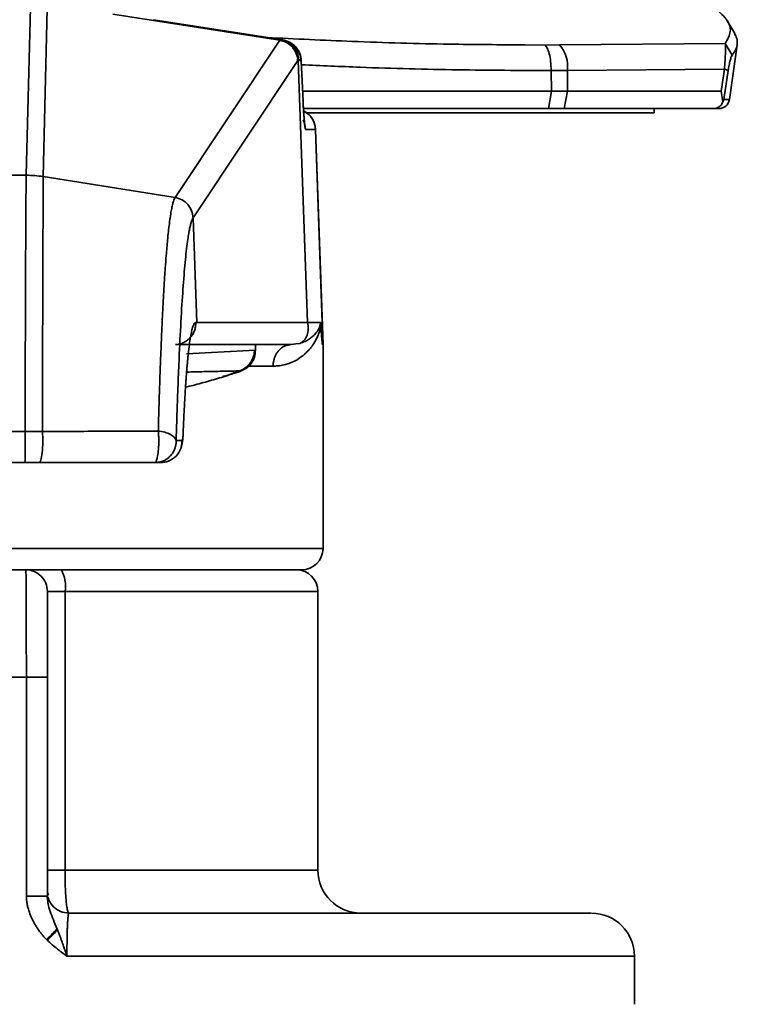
# Model space of a CAD drawing. Header units: millimetres. Extents: x 2485 to 2999, y 1640 to 2004.
# Tile 16 of 32: x 2599 to 2633, y 1906 to 1952. Entities that reach past the tile are written whole.
import ezdxf

# ---------------------------------------------------------------- set-up
doc = ezdxf.new("R2010")
doc.units = ezdxf.units.MM
doc.layers.add('粗实线层', color=7, linetype='Continuous', lineweight=35)

msp = doc.modelspace()

# ---------------------------------------------------------------- linework, layer by layer
at = {"layer": '粗实线层'}
for p, q in [((2599.559, 1944.487), (2599.761, 1952.307)), ((2600.351, 1944.425), (2600.533, 1952.247)), ((2603.589, 1952), (2611.375, 1950.778)), ((2611.419, 1950.81), (2605.493, 1951.739)), ((2632.567, 1951.131), (2632.235, 1951.69)), ((2611.375, 1950.779), (2606.497, 1943.454)), ((2622.808, 1950.565), (2623.729, 1950.556)), ((2623.729, 1950.556), (2624.418, 1950.56)), ((2624.418, 1950.56), (2632.141, 1950.632)), ((2632.464, 1950.089), (2632.141, 1950.632)), ((2632.336, 1948.022), (2632.694, 1950.569)), ((2612.219, 1949.83), (2607.336, 1942.505)), ((2612.669, 1937.627), (2612.242, 1949.853)), ((2612.261, 1949.857), (2612.379, 1949.816)), ((2612.462, 1947.947), (2612.379, 1949.816)), ((2624.03, 1949.365), (2624.785, 1949.368)), ((2624.03, 1949.365), (2624.039, 1948.408)), ((2624.785, 1949.368), (2632.105, 1949.437)), ((2624.797, 1948.408), (2624.785, 1949.368)), ((2631.948, 1948.408), (2632.105, 1949.437)), ((2632.28, 1949.371), (2632.074, 1948.022)), ((2632.28, 1949.371), (2632.105, 1949.437)), ((2612.442, 1948.408), (2624.039, 1948.408)), ((2624.039, 1948.408), (2623.905, 1947.592)), ((2624.637, 1947.592), (2624.797, 1948.408)), ((2624.797, 1948.408), (2631.948, 1948.408)), ((2632.036, 1947.907), (2631.948, 1948.408)), ((2632.074, 1948.022), (2632.336, 1948.022)), ((2612.478, 1947.592), (2623.905, 1947.592)), ((2623.905, 1947.592), (2624.637, 1947.592)), ((2624.637, 1947.592), (2631.57, 1947.592)), ((2628.828, 1947.392), (2628.828, 1947.592)), ((2612.495, 1947.235), (2612.512, 1947.148)), ((2612.642, 1947.392), (2628.828, 1947.392)), ((2613.039, 1946.627), (2612.578, 1946.627)), ((2613.385, 1936.719), (2613.039, 1946.627)), ((2613.041, 1946.627), (2613.039, 1946.627)), ((2613.392, 1936.59), (2613.041, 1946.627)), ((2598.906, 1944.487), (2599.559, 1944.487)), ((2606.496, 1943.451), (2600.351, 1944.425)), ((2606.497, 1943.453), (2606.496, 1943.451)), ((2607.336, 1942.505), (2607.335, 1942.503)), ((2607.336, 1942.505), (2607.506, 1937.627)), ((2607.506, 1937.627), (2607.462, 1937.627)), ((2607.506, 1937.627), (2611.491, 1937.627)), ((2611.491, 1937.627), (2612.669, 1937.627)), ((2612.669, 1937.627), (2613.273, 1937.627)), ((2613.098, 1937.179), (2613.104, 1937.187)), ((2610.496, 1936.592), (2606.509, 1936.592)), ((2610.238, 1936.592), (2610.242, 1936.33)), ((2610.245, 1936.329), (2610.24, 1936.592)), ((2611.906, 1936.592), (2610.496, 1936.592)), ((2612.132, 1936.624), (2611.906, 1936.592)), ((2612.318, 1936.651), (2612.132, 1936.624)), ((2613.392, 1927.092), (2613.392, 1936.592)), ((2610.242, 1936.33), (2607.033, 1936.17)), ((2611.067, 1935.592), (2609.915, 1935.592)), ((2599.503, 1932.545), (2598.906, 1932.545)), ((2598.309, 1931.092), (2599.503, 1931.092)), ((2605.553, 1931.092), (2600.149, 1931.092)), ((2598.906, 1927.092), (2613.392, 1927.092)), ((2600.543, 1925.092), (2601.37, 1925.092)), ((2601.37, 1925.092), (2601.37, 1912.092)), ((2613.156, 1925.092), (2601.37, 1925.092)), ((2613.156, 1912.092), (2613.156, 1925.092)), ((2599.566, 1921.092), (2598.247, 1921.092)), ((2599.566, 1910.876), (2599.566, 1921.092)), ((2600.543, 1921.092), (2600.543, 1910.876)), ((2601.37, 1912.092), (2613.156, 1912.092)), ((2599.566, 1910.876), (2600.543, 1910.876)), ((2600.554, 1910.697), (2600.527, 1910.884)), ((2600.56, 1910.712), (2600.543, 1910.876)), ((2601.455, 1908.092), (2627.906, 1908.092)), ((2627.906, 1905.842), (2627.906, 1908.092))]:
    msp.add_line(p, q, dxfattribs=at)
at = {"layer": '粗实线层', "flags": 128}
for points in [[(2624.039, 1948.408), (2624.135, 1948.408), (2624.23, 1948.408), (2624.325, 1948.408), (2624.42, 1948.408), (2624.514, 1948.408), (2624.609, 1948.408), (2624.703, 1948.408), (2624.797, 1948.408)], [(2606.863, 1932.293), (2606.867, 1932.311), (2606.871, 1932.45)]]:
    msp.add_lwpolyline(points, dxfattribs=at)
at = {"layer": '粗实线层'}
for centre, radius, start, end in [((2623.266, 1949.552), 1.531, 353.1077, 41.1694), ((2631.841, 1948.092), 0.5, 270, 351.9999), ((2612.042, 1946.592), 1, 2, 63.1349), ((2611.577, 1946.592), 1.001, 1.9943, 28.1162), ((2612.392, 1927.092), 1, 270, 0), ((2599.794, 1925.334), 1.594, 351.2497, 28.3681), ((2612.156, 1925.092), 1, 0, 90), ((2615.156, 1912.092), 2, 180, 270), ((2625.906, 1908.092), 2, 0, 90)]:
    msp.add_arc(centre, radius, start, end, dxfattribs=at)
msp.add_ellipse((2598.906, 2351.402), major_axis=(-14.463, 414.81), ratio=0.001949, start_param=3.073421, end_param=3.166339, dxfattribs=at)
for points, knots in [([(2632.141, 1950.632), (2632.248, 1950.817), (2632.462, 1951.186), (2632.271, 1951.766), (2631.805, 1952.16), (2631.572, 1952.357)], [0, 0, 0, 0, 0.333198, 0.666727, 1, 1, 1, 1]), ([(2632.559, 1951.135), (2632.596, 1951.067), (2632.687, 1950.902), (2632.716, 1950.644), (2632.659, 1950.362), (2632.529, 1950.18), (2632.464, 1950.089)], [0, 0, 0, 0, 0.1884844, 0.4601819, 0.7306832, 1, 1, 1, 1]), ([(2610.779, 1950.91), (2612.1, 1950.845), (2614.943, 1950.704), (2618.992, 1950.59), (2621.638, 1950.573), (2622.808, 1950.565)], [0, 0, 0, 0, 0.326494, 0.702341, 1, 1, 1, 1]), ([(2611.375, 1950.778), (2611.379, 1950.784), (2611.387, 1950.796), (2611.398, 1950.806), (2611.409, 1950.81), (2611.416, 1950.81), (2611.419, 1950.81)], [0, 0, 0, 0, 0.281154, 0.562318, 0.780968, 1, 1, 1, 1]), ([(2612.219, 1949.83), (2612.21, 1950.058), (2612.119, 1950.283), (2611.814, 1950.625), (2611.601, 1950.742), (2611.375, 1950.778)], [0, 0, 0, 0, 0.5, 0.5, 1, 1, 1, 1]), ([(2611.419, 1950.81), (2611.646, 1950.774), (2611.859, 1950.657), (2612.163, 1950.313), (2612.254, 1950.087), (2612.261, 1949.857)], [0, 0, 0, 0, 0.5, 0.5, 1, 1, 1, 1]), ([(2612.367, 1949.825), (2612.352, 1949.94), (2612.323, 1950.17), (2612.137, 1950.463), (2611.894, 1950.677), (2611.698, 1950.736), (2611.609, 1950.763)], [0, 0, 0, 0, 0.264027, 0.526107, 0.786585, 1, 1, 1, 1]), ([(2611.628, 1950.771), (2611.656, 1950.763), (2611.711, 1950.747), (2611.792, 1950.714), (2611.869, 1950.674), (2611.943, 1950.628), (2612.037, 1950.557), (2612.144, 1950.452), (2612.243, 1950.312), (2612.315, 1950.161), (2612.366, 1949.999), (2612.374, 1949.879), (2612.379, 1949.816)], [0, 0, 0, 0, 0.066777, 0.133572, 0.200384, 0.267214, 0.334061, 0.472704, 0.61153, 0.726179, 0.855655, 1, 1, 1, 1]), ([(2632.105, 1949.437), (2632.116, 1949.571), (2632.139, 1949.858), (2632.156, 1950.225), (2632.161, 1950.516), (2632.148, 1950.592), (2632.141, 1950.632)], [0, 0, 0, 0, 0.228922, 0.488267, 0.733384, 1, 1, 1, 1]), ([(2612.379, 1949.816), (2612.379, 1949.822), (2612.379, 1949.835), (2612.364, 1949.852), (2612.331, 1949.867), (2612.27, 1949.88), (2612.206, 1949.885), (2612.168, 1949.887)], [0, 0, 0, 0, 0.136386, 0.303825, 0.502182, 0.706421, 1, 1, 1, 1]), ([(2612.219, 1949.83), (2612.223, 1949.835), (2612.23, 1949.845), (2612.238, 1949.851), (2612.242, 1949.853)], [0, 0, 0, 0, 0.510976, 1, 1, 1, 1]), ([(2612.261, 1949.857), (2612.258, 1949.857), (2612.252, 1949.856), (2612.246, 1949.854), (2612.242, 1949.853)], [0, 0, 0, 0, 0.5, 1, 1, 1, 1]), ([(2612.255, 1949.849), (2612.269, 1949.847), (2612.298, 1949.845), (2612.347, 1949.837), (2612.379, 1949.827), (2612.379, 1949.819), (2612.379, 1949.816)], [0, 0, 0, 0, 0.169684, 0.352535, 0.787235, 1, 1, 1, 1]), ([(2632.464, 1950.089), (2632.451, 1950.066), (2632.425, 1950.021), (2632.375, 1949.852), (2632.324, 1949.631), (2632.294, 1949.456), (2632.28, 1949.371)], [0, 0, 0, 0, 0.262432, 0.520943, 0.767828, 1, 1, 1, 1]), ([(2612.387, 1949.641), (2613.302, 1949.599), (2615.741, 1949.488), (2619.663, 1949.39), (2622.585, 1949.374), (2624.03, 1949.365)], [0, 0, 0, 0, 0.232982, 0.62049, 1, 1, 1, 1]), ([(2612.504, 1947.228), (2612.496, 1947.325), (2612.482, 1947.482), (2612.47, 1947.723), (2612.462, 1947.883), (2612.458, 1947.968)], [0, 0, 0, 0, 0.430074, 0.696385, 1, 1, 1, 1]), ([(2612.512, 1947.148), (2612.509, 1947.197), (2612.501, 1947.288), (2612.492, 1947.423), (2612.482, 1947.571), (2612.474, 1947.712), (2612.467, 1947.845), (2612.464, 1947.914), (2612.462, 1947.947)], [0, 0, 0, 0, 0.202814, 0.383369, 0.540298, 0.765878, 0.887273, 1, 1, 1, 1]), ([(2632.036, 1947.907), (2632.016, 1947.863), (2631.978, 1947.777), (2631.865, 1947.672), (2631.723, 1947.603), (2631.622, 1947.596), (2631.57, 1947.592)], [0, 0, 0, 0, 0.254297, 0.489523, 0.73831, 1, 1, 1, 1]), ([(2632.074, 1948.022), (2632.069, 1948.002), (2632.06, 1947.958), (2632.044, 1947.925), (2632.036, 1947.907)], [0, 0, 0, 0, 0.458254, 1, 1, 1, 1]), ([(2613.039, 1946.627), (2613.035, 1946.679), (2613.021, 1946.843), (2612.917, 1947.104), (2612.726, 1947.35), (2612.555, 1947.438), (2612.485, 1947.474)], [0, 0, 0, 0, 0.147084, 0.462727, 0.778368, 1, 1, 1, 1]), ([(2631.57, 1947.592), (2631.685, 1947.592), (2631.847, 1947.592), (2631.817, 1947.592), (2631.808, 1947.592)], [0, 0, 0, 0, 0.70595, 1, 1, 1, 1]), ([(2612.512, 1947.148), (2612.516, 1947.105), (2612.521, 1947.037), (2612.529, 1946.943), (2612.537, 1946.861), (2612.545, 1946.786), (2612.554, 1946.712), (2612.562, 1946.667), (2612.569, 1946.642), (2612.574, 1946.634), (2612.576, 1946.63), (2612.578, 1946.627)], [0, 0, 0, 0, 0.158282, 0.249799, 0.371252, 0.499958, 0.623731, 0.749934, 0.888627, 0.918586, 1, 1, 1, 1]), ([(2599.559, 1944.487), (2599.554, 1944.325), (2599.55, 1943.928), (2599.54, 1942.687), (2599.536, 1941.844), (2599.526, 1939.766), (2599.522, 1938.532), (2599.513, 1935.749), (2599.508, 1934.201), (2599.503, 1932.545)], [0, 0, 0, 0, 0.25, 0.25, 0.5, 0.5, 0.75, 0.75, 1, 1, 1, 1]), ([(2600.351, 1944.425), (2600.349, 1944.263), (2600.347, 1943.867), (2600.342, 1942.632), (2600.338, 1941.792), (2600.331, 1939.725), (2600.327, 1938.495), (2600.319, 1935.727), (2600.315, 1934.187), (2600.311, 1932.54)], [0, 0, 0, 0, 0.25, 0.25, 0.5, 0.5, 0.75, 0.75, 1, 1, 1, 1]), ([(2605.714, 1932.564), (2605.717, 1932.701), (2605.725, 1932.979), (2605.737, 1933.392), (2605.749, 1933.806), (2605.762, 1934.222), (2605.775, 1934.637), (2605.79, 1935.052), (2605.804, 1935.466), (2605.82, 1935.878), (2605.836, 1936.288), (2605.853, 1936.695), (2605.87, 1937.099), (2605.888, 1937.498), (2605.907, 1937.891), (2605.926, 1938.279), (2605.946, 1938.661), (2605.967, 1939.034), (2605.989, 1939.4), (2606.012, 1939.775), (2606.044, 1940.233), (2606.088, 1940.824), (2606.151, 1941.544), (2606.217, 1942.15), (2606.278, 1942.597), (2606.327, 1942.885), (2606.373, 1943.105), (2606.417, 1943.266), (2606.457, 1943.381), (2606.484, 1943.428), (2606.496, 1943.451)], [0, 0, 0, 0, 0.022635, 0.045662, 0.069081, 0.092894, 0.1171, 0.1417, 0.166692, 0.192077, 0.217855, 0.244025, 0.270589, 0.297545, 0.324895, 0.352638, 0.380774, 0.409303, 0.438226, 0.467541, 0.502088, 0.556572, 0.63099, 0.725343, 0.780748, 0.832308, 0.880021, 0.923878, 0.963872, 1, 1, 1, 1]), ([(2607.335, 1942.503), (2607.326, 1942.731), (2607.236, 1942.955), (2606.934, 1943.298), (2606.723, 1943.416), (2606.497, 1943.454)], [0, 0, 0, 0, 0.5, 0.5, 1, 1, 1, 1]), ([(2607.335, 1942.503), (2607.328, 1942.49), (2607.312, 1942.464), (2607.288, 1942.412), (2607.265, 1942.351), (2607.242, 1942.28), (2607.22, 1942.198), (2607.197, 1942.107), (2607.175, 1942.005), (2607.153, 1941.894), (2607.132, 1941.772), (2607.11, 1941.64), (2607.058, 1941.287), (2606.977, 1940.602), (2606.874, 1939.38), (2606.779, 1937.902), (2606.712, 1936.566), (2606.667, 1935.535), (2606.64, 1934.894), (2606.615, 1934.232), (2606.591, 1933.551), (2606.568, 1932.85), (2606.553, 1932.368), (2606.546, 1932.127)], [0, 0, 0, 0, 0.0226707, 0.0453153, 0.0679451, 0.0905717, 0.1132067, 0.1358617, 0.158548, 0.1812773, 0.2040609, 0.2269102, 0.2498363, 0.3751209, 0.4997765, 0.6243253, 0.7494287, 0.7912932, 0.833026, 0.8746957, 0.9163696, 0.958115, 1, 1, 1, 1]), ([(2607.462, 1937.627), (2607.46, 1937.56), (2607.457, 1937.426), (2607.402, 1937.231), (2607.312, 1937.051), (2607.187, 1936.893), (2607.034, 1936.761), (2606.857, 1936.668), (2606.727, 1936.618), (2606.659, 1936.611), (2606.656, 1936.611)], [0, 0, 0, 0, 0.142139, 0.284279, 0.426418, 0.568558, 0.710697, 0.852837, 0.994976, 1, 1, 1, 1]), ([(2606.871, 1932.45), (2606.875, 1932.546), (2606.883, 1932.737), (2606.895, 1933.015), (2606.908, 1933.287), (2606.921, 1933.551), (2606.935, 1933.807), (2606.949, 1934.056), (2606.963, 1934.297), (2606.977, 1934.53), (2606.992, 1934.756), (2607.008, 1934.973), (2607.023, 1935.183), (2607.039, 1935.384), (2607.055, 1935.578), (2607.072, 1935.763), (2607.089, 1935.94), (2607.106, 1936.108), (2607.134, 1936.37), (2607.191, 1936.825), (2607.265, 1937.232), (2607.339, 1937.478), (2607.389, 1937.579), (2607.429, 1937.621), (2607.452, 1937.625), (2607.462, 1937.627)], [0, 0, 0, 0, 0.029667, 0.059287, 0.088865, 0.118405, 0.147911, 0.177385, 0.206833, 0.236256, 0.265657, 0.29504, 0.324406, 0.353758, 0.383099, 0.412429, 0.441752, 0.471069, 0.500381, 0.585502, 0.749641, 0.835854, 0.906367, 0.961111, 1, 1, 1, 1]), ([(2611.068, 1935.592), (2611.094, 1935.592), (2611.146, 1935.592), (2611.245, 1935.598), (2611.413, 1935.614), (2611.719, 1935.674), (2612.084, 1935.818), (2612.372, 1936.01), (2612.552, 1936.165), (2612.664, 1936.274), (2612.79, 1936.401), (2612.942, 1936.596), (2613.078, 1936.834), (2613.176, 1937.058), (2613.227, 1937.213), (2613.254, 1937.329), (2613.266, 1937.392), (2613.273, 1937.446), (2613.276, 1937.483), (2613.279, 1937.518), (2613.28, 1937.541), (2613.281, 1937.553)], [0, 0, 0, 0, 0.020873, 0.041457, 0.08228, 0.161853, 0.310814, 0.441335, 0.49653, 0.546022, 0.598208, 0.686036, 0.802763, 0.877466, 0.934664, 0.956526, 0.974166, 0.98199, 0.989516, 0.994078, 1, 1, 1, 1]), ([(2612.318, 1936.651), (2612.464, 1936.722), (2612.586, 1936.857), (2612.718, 1937.205), (2612.728, 1937.417), (2612.669, 1937.627)], [0, 0, 0, 0, 0.5, 0.5, 1, 1, 1, 1]), ([(2613.273, 1937.627), (2613.274, 1937.623), (2613.274, 1937.615), (2613.274, 1937.599), (2613.273, 1937.586), (2613.271, 1937.57), (2613.269, 1937.553), (2613.265, 1937.533), (2613.261, 1937.513), (2613.255, 1937.49), (2613.248, 1937.466), (2613.239, 1937.441), (2613.229, 1937.414), (2613.217, 1937.385), (2613.204, 1937.355), (2613.188, 1937.324), (2613.171, 1937.291), (2613.151, 1937.257), (2613.129, 1937.222), (2613.113, 1937.199), (2613.104, 1937.187)], [0, 0, 0, 0, 0.00769, 0.016325, 0.029662, 0.048872, 0.074329, 0.106188, 0.144525, 0.189385, 0.240794, 0.298771, 0.363328, 0.434473, 0.512214, 0.596556, 0.687503, 0.785057, 0.889222, 1, 1, 1, 1]), ([(2613.281, 1937.553), (2613.28, 1937.567), (2613.278, 1937.591), (2613.275, 1937.614), (2613.274, 1937.623), (2613.273, 1937.627)], [0, 0, 0, 0, 0.428596, 0.726055, 1, 1, 1, 1]), ([(2613.099, 1937.18), (2613.076, 1937.151), (2613.033, 1937.094), (2612.96, 1937.019), (2612.885, 1936.951), (2612.778, 1936.867), (2612.619, 1936.766), (2612.448, 1936.69), (2612.337, 1936.657), (2612.318, 1936.651)], [0, 0, 0, 0, 0.117432, 0.231386, 0.342397, 0.450881, 0.680208, 0.944626, 1, 1, 1, 1]), ([(2611.906, 1936.593), (2611.88, 1936.592), (2611.828, 1936.59), (2611.75, 1936.576), (2611.672, 1936.554), (2611.597, 1936.523), (2611.524, 1936.484), (2611.455, 1936.437), (2611.391, 1936.383), (2611.333, 1936.324), (2611.28, 1936.259), (2611.234, 1936.192), (2611.195, 1936.122), (2611.161, 1936.051), (2611.132, 1935.98), (2611.11, 1935.91), (2611.092, 1935.841), (2611.08, 1935.774), (2611.072, 1935.711), (2611.068, 1935.65), (2611.068, 1935.611), (2611.068, 1935.592)], [0, 0, 0, 0, 0.059212, 0.119245, 0.179813, 0.240611, 0.301285, 0.361548, 0.421078, 0.479468, 0.536416, 0.59179, 0.645472, 0.697331, 0.74724, 0.795092, 0.840784, 0.884168, 0.925122, 0.963616, 1, 1, 1, 1]), ([(2613.385, 1936.719), (2613.387, 1936.68), (2613.389, 1936.648), (2613.391, 1936.604), (2613.392, 1936.592), (2613.392, 1936.592)], [0, 0, 0, 0, 0.5, 0.5, 1, 1, 1, 1]), ([(2608.728, 1935.101), (2608.787, 1935.119), (2608.9, 1935.154), (2609.13, 1935.229), (2609.436, 1935.341), (2609.706, 1935.445), (2609.948, 1935.66), (2610.084, 1935.86), (2610.18, 1936.098), (2610.196, 1936.243), (2610.205, 1936.32)], [0, 0, 0, 0, 0.098806, 0.188422, 0.341236, 0.550449, 0.638699, 0.788694, 0.888764, 1, 1, 1, 1]), ([(2610.242, 1936.33), (2610.234, 1936.221), (2610.217, 1936.002), (2610.061, 1935.711), (2609.842, 1935.488), (2609.661, 1935.407), (2609.575, 1935.369)], [0, 0, 0, 0, 0.261194, 0.524327, 0.775862, 1, 1, 1, 1]), ([(2606.972, 1934.605), (2607.094, 1934.634), (2607.477, 1934.728), (2608.096, 1934.899), (2608.595, 1935.048), (2608.845, 1935.123)], [0, 0, 0, 0, 0.189518, 0.594715, 1, 1, 1, 1]), ([(2607.01, 1935.312), (2607.109, 1935.314), (2607.35, 1935.321), (2607.736, 1935.33), (2608.167, 1935.34), (2608.6, 1935.35), (2609.032, 1935.359), (2609.358, 1935.365), (2609.539, 1935.368), (2609.575, 1935.369)], [0, 0, 0, 0, 0.116016, 0.2843939, 0.4527718, 0.6211497, 0.7895276, 0.9579055, 1, 1, 1, 1]), ([(2609.575, 1935.369), (2609.572, 1935.367), (2609.565, 1935.363), (2609.524, 1935.347), (2609.45, 1935.321), (2609.396, 1935.302), (2609.366, 1935.291), (2609.35, 1935.286), (2609.342, 1935.283), (2609.338, 1935.282), (2609.336, 1935.281), (2609.336, 1935.281), (2609.336, 1935.281), (2609.336, 1935.281), (2609.335, 1935.281), (2609.335, 1935.281), (2609.334, 1935.28), (2609.333, 1935.28), (2609.333, 1935.28), (2609.333, 1935.28), (2609.333, 1935.28), (2609.332, 1935.28), (2609.332, 1935.28), (2609.332, 1935.28), (2609.331, 1935.279), (2609.251, 1935.252), (2609.128, 1935.213), (2608.959, 1935.158), (2608.883, 1935.134), (2608.845, 1935.123)], [0, 0, 0, 0, 0.123851, 0.247338, 0.371315, 0.433472, 0.465093, 0.483735, 0.493318, 0.496485, 0.498329, 0.498754, 0.498842, 0.498854, 0.498905, 0.499605, 0.501728, 0.501894, 0.502058, 0.502308, 0.502424, 0.50244, 0.502458, 0.502498, 0.502866, 0.505974, 0.747729, 0.87264, 1, 1, 1, 1]), ([(2599.503, 1932.545), (2599.571, 1932.545), (2599.706, 1932.545), (2599.908, 1932.544), (2600.11, 1932.543), (2600.244, 1932.541), (2600.311, 1932.54)], [0, 0, 0, 0, 0.249668, 0.499544, 0.749648, 1, 1, 1, 1]), ([(2600.311, 1932.54), (2600.324, 1932.389), (2600.331, 1932.217), (2600.328, 1931.878), (2600.319, 1931.711), (2600.287, 1931.422), (2600.264, 1931.301), (2600.21, 1931.136), (2600.18, 1931.092), (2600.149, 1931.092)], [0, 0, 0, 0, 0.25, 0.25, 0.5, 0.5, 0.75, 0.75, 1, 1, 1, 1]), ([(2600.311, 1932.54), (2600.689, 1932.543), (2601.595, 1932.55), (2603.028, 1932.552), (2604.451, 1932.555), (2605.345, 1932.561), (2605.714, 1932.564)], [0, 0, 0, 0, 0.210071, 0.503393, 0.795304, 1, 1, 1, 1]), ([(2605.553, 1931.092), (2605.557, 1931.092), (2605.564, 1931.093), (2605.579, 1931.1), (2605.6, 1931.123), (2605.632, 1931.189), (2605.674, 1931.34), (2605.715, 1931.594), (2605.734, 1931.875), (2605.736, 1932.079), (2605.734, 1932.228), (2605.73, 1932.347), (2605.723, 1932.458), (2605.717, 1932.53), (2605.714, 1932.564)], [0, 0, 0, 0, 0.028006, 0.058016, 0.123504, 0.209583, 0.338559, 0.533844, 0.66713, 0.767681, 0.830645, 0.883629, 0.94481, 1, 1, 1, 1]), ([(2605.714, 1932.564), (2605.926, 1932.542), (2606.127, 1932.487), (2606.425, 1932.331), (2606.521, 1932.23), (2606.546, 1932.127)], [0, 0, 0, 0, 0.5, 0.5, 1, 1, 1, 1]), ([(2606.777, 1931.859), (2606.781, 1931.867), (2606.846, 1931.998), (2606.855, 1932.15), (2606.863, 1932.294)], [0, 0, 0, 0, 0.062094, 1, 1, 1, 1]), ([(2606.819, 1932.127), (2606.822, 1932.128), (2606.828, 1932.13), (2606.835, 1932.144), (2606.841, 1932.162), (2606.845, 1932.175), (2606.848, 1932.194), (2606.854, 1932.233), (2606.863, 1932.305), (2606.868, 1932.402), (2606.871, 1932.45)], [0, 0, 0, 0, 0.125689, 0.250834, 0.326073, 0.401328, 0.448351, 0.501508, 0.751529, 1, 1, 1, 1]), ([(2599.503, 1931.092), (2599.503, 1931.092), (2599.503, 1931.199), (2599.503, 1931.57), (2599.503, 1931.83), (2599.503, 1932.092)], [0, 0, 0, 0, 0.5, 0.5, 1, 1, 1, 1]), ([(2606.546, 1932.127), (2606.547, 1932.095), (2606.547, 1932.034), (2606.538, 1931.949), (2606.524, 1931.875), (2606.508, 1931.812), (2606.474, 1931.706), (2606.407, 1931.567), (2606.283, 1931.403), (2606.133, 1931.271), (2605.959, 1931.172), (2605.776, 1931.109), (2605.65, 1931.098), (2605.588, 1931.092)], [0, 0, 0, 0, 0.0608381, 0.11527, 0.1632642, 0.2048275, 0.2399926, 0.3765648, 0.4982667, 0.6313335, 0.7580372, 0.8801768, 1, 1, 1, 1]), ([(2605.824, 1931.092), (2605.943, 1931.092), (2606.072, 1931.114), (2606.322, 1931.216), (2606.442, 1931.295), (2606.638, 1931.499), (2606.713, 1931.622), (2606.806, 1931.876), (2606.823, 1932.007), (2606.819, 1932.127)], [0, 0, 0, 0, 0.25, 0.25, 0.5, 0.5, 0.75, 0.75, 1, 1, 1, 1]), ([(2600.149, 1931.092), (2600.096, 1931.092), (2599.989, 1931.092), (2599.828, 1931.092), (2599.666, 1931.092), (2599.557, 1931.092), (2599.503, 1931.092)], [0, 0, 0, 0, 0.250259, 0.5, 0.749741, 1, 1, 1, 1]), ([(2605.824, 1931.092), (2605.78, 1931.092), (2605.699, 1931.092), (2605.6, 1931.092), (2605.553, 1931.092)], [0, 0, 0, 0, 0.536519, 1, 1, 1, 1]), ([(2605.832, 1931.102), (2605.91, 1931.104), (2606.002, 1931.107), (2606.084, 1931.14), (2606.096, 1931.145)], [0, 0, 0, 0, 0.850147, 1, 1, 1, 1]), ([(2599.566, 1921.092), (2599.565, 1921.168), (2599.565, 1921.321), (2599.564, 1921.549), (2599.564, 1921.777), (2599.563, 1922.004), (2599.562, 1922.229), (2599.562, 1922.452), (2599.561, 1922.672), (2599.56, 1922.889), (2599.56, 1923.103), (2599.559, 1923.313), (2599.558, 1923.518), (2599.558, 1923.718), (2599.557, 1923.913), (2599.556, 1924.102), (2599.556, 1924.284), (2599.555, 1924.46), (2599.554, 1924.66), (2599.553, 1924.88), (2599.552, 1925.111), (2599.551, 1925.324), (2599.55, 1925.516), (2599.549, 1925.685), (2599.548, 1925.828), (2599.547, 1925.943), (2599.545, 1926.027), (2599.544, 1926.081), (2599.543, 1926.088), (2599.543, 1926.092)], [0, 0, 0, 0, 0.029128, 0.058291, 0.087491, 0.116725, 0.145996, 0.175302, 0.204644, 0.234022, 0.263436, 0.292886, 0.322371, 0.351893, 0.38145, 0.411043, 0.440673, 0.470338, 0.500039, 0.546278, 0.593352, 0.641261, 0.690005, 0.739583, 0.789997, 0.841246, 0.893329, 0.946247, 1, 1, 1, 1]), ([(2599.543, 1926.092), (2599.805, 1926.092), (2600.065, 1925.984), (2600.435, 1925.614), (2600.543, 1925.353), (2600.543, 1925.092)], [0, 0, 0, 0, 0.5, 0.5, 1, 1, 1, 1]), ([(2599.543, 1926.092), (2599.544, 1926.092), (2599.545, 1926.092), (2599.56, 1926.092), (2599.582, 1926.092), (2599.614, 1926.092), (2599.677, 1926.092), (2599.796, 1926.092), (2600.003, 1926.092), (2600.259, 1926.092), (2600.521, 1926.092), (2600.764, 1926.092), (2600.976, 1926.092), (2601.123, 1926.092), (2601.197, 1926.092)], [0, 0, 0, 0, 0.048655, 0.096988, 0.145225, 0.193588, 0.2423, 0.371077, 0.500039, 0.628816, 0.757779, 0.838652, 0.919046, 1, 1, 1, 1]), ([(2599.738, 1926.092), (2599.98, 1926.092), (2600.761, 1926.092), (2602.074, 1926.092), (2603.555, 1926.092), (2604.896, 1926.092), (2606.499, 1926.092), (2607.964, 1926.092), (2609.232, 1926.092), (2610.068, 1926.092), (2610.784, 1926.092), (2611.426, 1926.092), (2611.951, 1926.092), (2612.278, 1926.092), (2612.414, 1926.092), (2612.383, 1926.092), (2612.379, 1926.092)], [0, 0, 0, 0, 0.035725, 0.115202, 0.196551, 0.263512, 0.3305, 0.467117, 0.535503, 0.603916, 0.670878, 0.737866, 0.823525, 0.906855, 0.987691, 1, 1, 1, 1]), ([(2612.106, 1926.092), (2612.116, 1926.092), (2612.145, 1926.092), (2611.725, 1926.092), (2610.842, 1926.092), (2609.478, 1926.092), (2607.728, 1926.092), (2605.686, 1926.092), (2603.491, 1926.092), (2601.948, 1926.092), (2601.197, 1926.092)], [0, 0, 0, 0, 0.062536, 0.193917, 0.330132, 0.468899, 0.607667, 0.743882, 0.875262, 1, 1, 1, 1]), ([(2600.543, 1925.092), (2600.543, 1925.091), (2600.543, 1925.089), (2600.543, 1925.074), (2600.543, 1925.051), (2600.543, 1925.017), (2600.543, 1924.974), (2600.543, 1924.922), (2600.543, 1924.86), (2600.543, 1924.719), (2600.543, 1924.441), (2600.543, 1923.938), (2600.543, 1923.33), (2600.543, 1922.748), (2600.543, 1922.255), (2600.543, 1921.874), (2600.543, 1921.485), (2600.543, 1921.223), (2600.543, 1921.092)], [0, 0, 0, 0, 0.031533, 0.062841, 0.093999, 0.125082, 0.156169, 0.187335, 0.218656, 0.250208, 0.375082, 0.500039, 0.624911, 0.749867, 0.81269, 0.874912, 0.937145, 1, 1, 1, 1]), ([(2600.543, 1921.092), (2600.543, 1921.092), (2600.438, 1921.092), (2600.078, 1921.092), (2599.824, 1921.092), (2599.566, 1921.092)], [0, 0, 0, 0, 0.5, 0.5, 1, 1, 1, 1]), ([(2600.574, 1912.092), (2600.581, 1912.092), (2600.603, 1912.092), (2600.766, 1912.092), (2601.031, 1912.092), (2601.257, 1912.092), (2601.37, 1912.092)], [0, 0, 0, 0, 0.139932, 0.426621, 0.713311, 1, 1, 1, 1]), ([(2601.511, 1910.141), (2601.507, 1910.145), (2601.49, 1910.167), (2601.459, 1910.318), (2601.425, 1910.568), (2601.393, 1910.954), (2601.372, 1911.47), (2601.371, 1911.9), (2601.37, 1912.092)], [0, 0, 0, 0, 0.0479656, 0.2223587, 0.3840198, 0.5329563, 0.7916413, 1, 1, 1, 1]), ([(2600.509, 1908.861), (2600.467, 1908.905), (2600.382, 1908.992), (2600.263, 1909.133), (2600.151, 1909.28), (2600.046, 1909.433), (2599.949, 1909.594), (2599.838, 1909.8), (2599.726, 1910.054), (2599.643, 1910.317), (2599.595, 1910.537), (2599.57, 1910.709), (2599.567, 1910.822), (2599.566, 1910.876)], [0, 0, 0, 0, 0.080539, 0.161165, 0.242116, 0.32363, 0.405938, 0.489266, 0.631829, 0.771228, 0.85217, 0.928257, 1, 1, 1, 1]), ([(2600.611, 1910.949), (2600.59, 1910.96), (2600.551, 1910.982), (2600.545, 1911.076), (2600.543, 1911.12)], [0, 0, 0, 0, 0.5291253, 1, 1, 1, 1]), ([(2600.598, 1910.765), (2600.584, 1910.806), (2600.567, 1910.856), (2600.561, 1910.836), (2600.56, 1910.833)], [0, 0, 0, 0, 0.804918, 1, 1, 1, 1]), ([(2601.543, 1910.092), (2601.411, 1910.107), (2601.148, 1910.136), (2600.826, 1910.37), (2600.635, 1910.603), (2600.609, 1910.755), (2600.605, 1910.779)], [0, 0, 0, 0, 0.3142681, 0.6285362, 0.9428043, 1, 1, 1, 1]), ([(2600.998, 1909.352), (2600.939, 1909.496), (2600.825, 1909.768), (2600.676, 1910.156), (2600.579, 1910.464), (2600.564, 1910.652), (2600.56, 1910.712)], [0, 0, 0, 0, 0.323271, 0.614912, 0.876381, 1, 1, 1, 1]), ([(2601.543, 1910.092), (2601.541, 1910.091), (2601.536, 1910.089), (2601.53, 1910.075), (2601.524, 1910.052), (2601.518, 1910.022), (2601.513, 1909.985), (2601.508, 1909.941), (2601.503, 1909.892), (2601.498, 1909.837), (2601.494, 1909.778), (2601.489, 1909.715), (2601.486, 1909.649), (2601.482, 1909.58), (2601.477, 1909.471), (2601.471, 1909.311), (2601.465, 1909.09), (2601.461, 1908.853), (2601.458, 1908.604), (2601.455, 1908.349), (2601.455, 1908.177), (2601.455, 1908.092)], [0, 0, 0, 0, 0.044207, 0.087468, 0.129782, 0.17115, 0.211571, 0.251045, 0.289573, 0.327155, 0.36379, 0.399479, 0.434223, 0.468023, 0.500878, 0.585904, 0.67017, 0.753692, 0.836491, 0.918586, 1, 1, 1, 1]), ([(2601.543, 1910.092), (2602.337, 1910.092), (2603.926, 1910.092), (2606.307, 1910.092), (2608.673, 1910.092), (2611.29, 1910.092), (2614.059, 1910.092), (2616.869, 1910.092), (2619.383, 1910.092), (2621.54, 1910.092), (2623.29, 1910.092), (2624.601, 1910.092), (2625.45, 1910.092), (2625.876, 1910.092), (2625.865, 1910.092), (2625.861, 1910.092)], [0, 0, 0, 0, 0.060376, 0.120759, 0.184516, 0.248285, 0.336536, 0.425762, 0.515768, 0.605762, 0.694988, 0.78325, 0.86821, 0.951001, 1, 1, 1, 1]), ([(2600.509, 1908.861), (2600.608, 1908.957), (2600.704, 1909.052), (2600.872, 1909.221), (2600.943, 1909.294), (2600.998, 1909.352)], [0, 0, 0, 0, 0.5, 0.5, 1, 1, 1, 1]), ([(2601.015, 1909.311), (2600.96, 1909.253), (2600.891, 1909.18), (2600.73, 1909.015), (2600.637, 1908.922), (2600.543, 1908.828)], [0, 0, 0, 0, 0.5, 0.5, 1, 1, 1, 1]), ([(2601.455, 1908.092), (2601.44, 1908.135), (2601.41, 1908.222), (2601.366, 1908.352), (2601.321, 1908.481), (2601.277, 1908.607), (2601.229, 1908.742), (2601.177, 1908.884), (2601.13, 1909.011), (2601.076, 1909.154), (2601.04, 1909.246), (2601.015, 1909.311)], [0, 0, 0, 0, 0.104078, 0.207867, 0.31101, 0.413132, 0.514026, 0.639075, 0.762248, 0.832796, 1, 1, 1, 1]), ([(2601.455, 1908.092), (2601.371, 1908.151), (2601.22, 1908.258), (2600.991, 1908.43), (2600.769, 1908.614), (2600.619, 1908.756), (2600.543, 1908.828)], [0, 0, 0, 0, 0.264551, 0.472477, 0.732839, 1, 1, 1, 1])]:
    msp.add_open_spline(points, degree=3, knots=knots, dxfattribs=at)
for points in [[(2611.523, 1950.793), (2611.558, 1950.788), (2611.593, 1950.78), (2611.628, 1950.771)], [(2623.729, 1950.556), (2623.769, 1950.52), (2623.849, 1950.446), (2623.945, 1950.165), (2624.013, 1949.795), (2624.024, 1949.508), (2624.03, 1949.365)], [(2600.351, 1944.425), (2600.089, 1944.466), (2599.824, 1944.487), (2599.559, 1944.487)], [(2599.503, 1932.092), (2599.503, 1932.249), (2599.503, 1932.405), (2599.503, 1932.545)], [(2606.546, 1932.127), (2606.652, 1932.127), (2606.739, 1932.127), (2606.819, 1932.127)], [(2605.553, 1931.092), (2605.565, 1931.092), (2605.576, 1931.092), (2605.588, 1931.092)], [(2599.543, 1926.092), (2599.117, 1926.092), (2598.696, 1926.092), (2598.27, 1926.092)], [(2601.015, 1909.311), (2601.009, 1909.325), (2601.004, 1909.339), (2600.998, 1909.352)], [(2600.509, 1908.861), (2600.521, 1908.85), (2600.532, 1908.839), (2600.543, 1908.828)]]:
    msp.add_open_spline(points, degree=3, dxfattribs=at)

doc.saveas('drawing.dxf')
